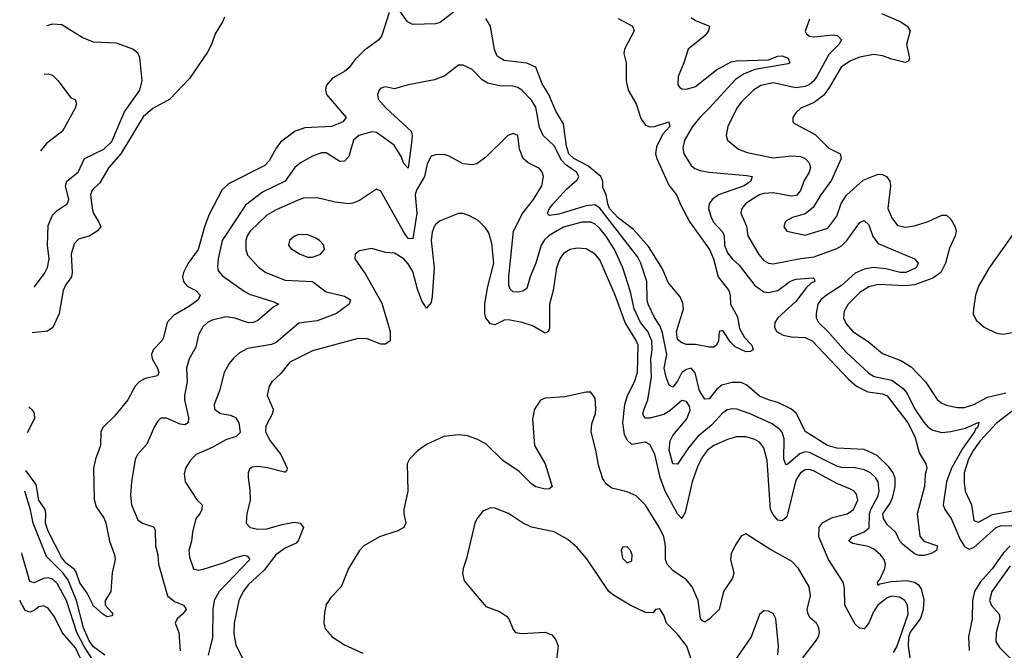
# Model space of a CAD drawing. Header units: inches. Extents: x 1843162 to 1959474, y 907081 to 1016326.
# Tile 18 of 256: x 1844046 to 1848364, y 927011 to 929779. Entities that reach past the tile are written whole.
import ezdxf

# ---------------------------------------------------------------- set-up
doc = ezdxf.new("R2010")
doc.units = ezdxf.units.IN
doc.header["$MEASUREMENT"] = 0
doc.layers.add('B8942', color=7, linetype='Continuous')

msp = doc.modelspace()

# ---------------------------------------------------------------- linework, layer by layer
at = {"layer": 'B8942', "color": 5}
for points, elevation in [([(1845665.5, 929810), (1845634, 929710), (1845620.3, 929690), (1845556.1, 929643.9), (1845516.6, 929603.4), (1845490, 929568), (1845470, 929551.3), (1845417.5, 929522.5), (1845390.4, 929490), (1845386.3, 929470), (1845391.7, 929450), (1845477, 929350), (1845463.1, 929330), (1845414.8, 929310), (1845296, 929304), (1845253.8, 929290), (1845190, 929241.7), (1845170, 929215.5), (1845140.5, 929159.5), (1845121.5, 929138.5), (1844961.4, 929058.6), (1844932.6, 929030), (1844876.1, 928923.9), (1844855.7, 928870), (1844827.9, 928770), (1844785.1, 928710), (1844764.4, 928670), (1844760.2, 928650), (1844764.3, 928630), (1844780.7, 928610), (1844817.8, 928590), (1844837.3, 928570), (1844827.9, 928550), (1844790, 928521.5), (1844720.1, 928479.9), (1844693, 928450), (1844676.5, 928383.5), (1844669.3, 928370), (1844630.9, 928330), (1844624.5, 928310), (1844627.4, 928290), (1844650.2, 928250), (1844655.6, 928230), (1844650, 928216.2), (1844596.2, 928203.8), (1844569.3, 928190), (1844551.7, 928170), (1844520.7, 928110), (1844461.6, 928038.4), (1844410, 927989.7), (1844401.3, 927970), (1844400.5, 927910), (1844378, 927850), (1844370.1, 927810), (1844372.6, 927672.6), (1844381.3, 927641.3), (1844415.7, 927590), (1844423.2, 927570), (1844440.3, 927490), (1844462, 927430), (1844464, 927410), (1844450.9, 927350.9), (1844446, 927270), (1844420.7, 927230), (1844420.7, 927210), (1844450, 927178), (1844454.8, 927170), (1844450, 927162), (1844430, 927158), (1844410, 927169.5), (1844370, 927206), (1844341.8, 927261.8), (1844310, 927308.2), (1844294.2, 927354.2), (1844285.9, 927365.8), (1844250, 927393.6), (1844230, 927417.9), (1844170, 927534), (1844158.5, 927570), (1844161, 927610), (1844156.9, 927630), (1844129.4, 927670), (1844118.8, 927738.8), (1844072.4, 927800.8)], 620), ([(1845948.9, 929811.1), (1845890, 929766.6), (1845870, 929761.2), (1845770, 929758), (1845746, 929770), (1845710, 929820.5)], 620), ([(1847825.2, 929805.2), (1847910, 929768.7), (1847937.7, 929750), (1847951.4, 929730), (1847935.1, 929670), (1847947.8, 929610), (1847943.4, 929596.6), (1847928.9, 929591.1), (1847870, 929604.8), (1847830, 929620.2), (1847790, 929625.6), (1847730, 929614.3), (1847690, 929597.9), (1847649.1, 929570), (1847597.9, 929482.1), (1847572.4, 929447.5), (1847530, 929415.6), (1847472, 929390), (1847450.3, 929370), (1847437, 929350), (1847436.4, 929330), (1847443.5, 929323.5), (1847534.3, 929274.3), (1847594.3, 929214.3), (1847644, 929190), (1847647.7, 929170), (1847605.8, 929074.2), (1847558.9, 929010), (1847525.7, 928954.3), (1847490, 928927.4), (1847435.5, 928910), (1847410, 928896.9), (1847402.4, 928890), (1847397.1, 928870), (1847410.4, 928850.4), (1847490, 928832.9), (1847590, 928864.6), (1847630, 928916.9), (1847647.7, 928972.3), (1847671.8, 929008.2), (1847745.3, 929074.7), (1847810, 929101.1), (1847830, 929099.4), (1847847.6, 929090), (1847862.2, 929070), (1847865.5, 929050), (1847853.3, 928950), (1847870, 928909.1), (1847896.2, 928876.2), (1847930, 928867.8), (1847970, 928874), (1848030, 928892.8), (1848090, 928920.7), (1848110, 928921.3), (1848130, 928903.7), (1848147.7, 928870), (1848152.3, 928850), (1848148.1, 928830), (1848123.4, 928776.6), (1848106.3, 928710), (1848085, 928670), (1848050, 928644.9), (1847970, 928615.4), (1847930, 928610.8), (1847810, 928616.3), (1847770, 928606.2), (1847730, 928582.1), (1847678.7, 928530), (1847661, 928499), (1847658.9, 928470), (1847670, 928444.5), (1847699.8, 928410), (1847766.6, 928366.6), (1847830, 928313.2), (1847910, 928283.7), (1847955.3, 928255.3), (1848018.3, 928190), (1848070, 928111.7), (1848090, 928095.3), (1848110, 928087.2), (1848156.6, 928076.6), (1848190, 928076.8), (1848230, 928089.6), (1848290, 928122.8), (1848370, 928140.9)], 680), ([(1844943.5, 929790), (1844935.9, 929770), (1844902.7, 929717.3), (1844886.9, 929670), (1844870, 929636.5), (1844790, 929521.3), (1844704.4, 929430), (1844630, 929389.1), (1844587.1, 929352.9), (1844489.6, 929190), (1844436.2, 929130), (1844397.3, 929062.7), (1844364.4, 929030), (1844357, 929010), (1844363.2, 928950), (1844368.9, 928928.9), (1844393.6, 928890), (1844401, 928870), (1844385, 928850), (1844350, 928828.7), (1844304.2, 928815.8), (1844284.9, 928795), (1844271.4, 928750), (1844276, 928670), (1844272.5, 928650), (1844246.9, 928613.1), (1844236.6, 928590), (1844218.8, 928490), (1844191.5, 928428.5), (1844167.7, 928412.3), (1844100.4, 928405.1)], 620), ([(1844109.7, 928604.3), (1844155.1, 928664.9), (1844168.1, 928691.9), (1844174.8, 928730), (1844168.2, 928790), (1844170, 928876.3), (1844190, 928920.8), (1844210, 928941.8), (1844254, 928970), (1844258.8, 928981.2), (1844261.4, 928990), (1844247, 929050), (1844252.5, 929070), (1844302.6, 929110), (1844329.9, 929170.1), (1844414.3, 929210), (1844450, 929243.9), (1844505, 929375), (1844573, 929470), (1844582.5, 929510), (1844573.3, 929613.3), (1844566, 929630), (1844542, 929650), (1844470, 929675), (1844370, 929680.6), (1844320.5, 929700.5), (1844230, 929756.6), (1844190, 929758.7), (1844163, 929752.2)], 640), ([(1846990, 929788.9), (1847010, 929775.5), (1847070.5, 929750), (1847067, 929730), (1847051.7, 929710), (1846977.6, 929650), (1846959, 929590), (1846933.8, 929530), (1846932.8, 929492.8), (1846941.3, 929481.3), (1846950, 929474.9), (1846970, 929473.2), (1847010, 929485.5), (1847101.4, 929558.6), (1847166.5, 929593.5), (1847190, 929598), (1847330, 929602), (1847370, 929619), (1847390, 929620.7), (1847415.3, 929610), (1847423.7, 929590), (1847415.6, 929584.4), (1847270, 929560.6), (1847220.8, 929539.2), (1847184.4, 929515.6), (1847070, 929390), (1847028.2, 929350), (1846997.1, 929310), (1846961, 929250), (1846954.7, 929214.7), (1846959, 929190), (1846990, 929139), (1847006.4, 929126.4), (1847030, 929117), (1847069.2, 929109.2), (1847235.4, 929095.4), (1847258.7, 929090), (1847252.6, 929070), (1847222.7, 929050), (1847110, 929010.8), (1847082.4, 928990), (1847069.5, 928970), (1847067.3, 928950), (1847078.4, 928910), (1847090, 928888.7), (1847127.8, 928847.8), (1847135, 928830), (1847136.6, 928790), (1847150, 928755.5), (1847169.8, 928729.8), (1847201, 928701), (1847270, 928611.6), (1847310, 928585.1), (1847330, 928581.6), (1847370, 928590.1), (1847423.2, 928630), (1847450, 928639.6), (1847525.2, 928645.2), (1847530, 928641), (1847532.8, 928630), (1847517.4, 928622.6), (1847496.5, 928603.5), (1847450, 928541.7), (1847370.1, 928470), (1847357.3, 928450), (1847355.7, 928430), (1847365.1, 928410), (1847394, 928394), (1847430, 928386.3), (1847490, 928384), (1847520.9, 928370), (1847680.6, 928200.6), (1847715.1, 928170), (1847765.2, 928145.2), (1847830, 928137.6), (1847850, 928127.8), (1847941.1, 928010), (1847971, 927950), (1847990, 927877.6), (1848019.6, 927830), (1848024, 927810), (1848016.5, 927783.5), (1848013.6, 927730), (1847982.4, 927610), (1847992.8, 927512.8), (1848010.4, 927490.4), (1848070.8, 927470), (1848066, 927450), (1848043.1, 927436.9), (1848012.1, 927427.9), (1847990, 927427.6), (1847970, 927434.3), (1847916.9, 927476.9), (1847905.6, 927490), (1847887.8, 927527.8), (1847850, 927563), (1847834.3, 927590), (1847831.1, 927610), (1847863.3, 927656.7), (1847875.1, 927684.9), (1847885.9, 927730), (1847885, 927765), (1847875.9, 927790), (1847857, 927817), (1847805.7, 927865.7), (1847750, 927891.9), (1847630, 927898.4), (1847588.4, 927910), (1847490.9, 927970.9), (1847452.2, 928050), (1847430.5, 928070), (1847370, 928099.3), (1847330, 928109.9), (1847290, 928127.3), (1847235, 928175), (1847210, 928186.2), (1847170, 928186.3), (1847125.8, 928174.2), (1847102.8, 928157.2), (1847070, 928115.2), (1847050, 928113), (1847026.5, 928150), (1847008.4, 928228.4), (1846990, 928249.2), (1846970, 928244.1), (1846949.2, 928230.8), (1846930, 928192.8), (1846910, 928166), (1846894.6, 928174.6), (1846881.1, 928210), (1846872.6, 928250), (1846883.9, 928310), (1846865.2, 928405.2), (1846854.2, 928434.2), (1846830, 928471.3), (1846802, 928530), (1846797.7, 928550), (1846796.1, 928630), (1846769.9, 928710), (1846756.4, 928736.4), (1846590, 928951.4), (1846570, 928966.1), (1846530, 928962.3), (1846410, 928924.6), (1846370, 928919.8), (1846363.7, 928923.7), (1846361.1, 928930), (1846369.4, 928950), (1846385.4, 928970), (1846444.3, 929035.7), (1846490, 929076.1), (1846498.1, 929090), (1846487.7, 929110), (1846441.5, 929141.5), (1846421.9, 929161.9), (1846390, 929225.7), (1846341.7, 929270), (1846325.8, 929305.8), (1846310, 929394.6), (1846290, 929425), (1846250, 929468), (1846230, 929481.6), (1846210, 929487.7), (1846150, 929488.9), (1846099.5, 929499.6), (1846074.5, 929514.5), (1846030, 929560.4), (1845990, 929578.9), (1845970, 929579.7), (1845910, 929533), (1845865.7, 929514.3), (1845750, 929492.8), (1845690, 929475.1), (1845650, 929484), (1845630, 929478.9), (1845622.8, 929470), (1845614.9, 929450), (1845617.4, 929430), (1845653.4, 929390), (1845762.3, 929290), (1845767.4, 929270), (1845766.2, 929250), (1845750, 929127.6), (1845730, 929148.3), (1845718.5, 929178.5), (1845688.3, 929228.3), (1845610, 929283.6), (1845590, 929286.6), (1845533.2, 929270), (1845510, 929250.5), (1845490, 929178.9), (1845470, 929157.4), (1845450, 929156.5), (1845390, 929194.6), (1845370, 929194), (1845330, 929179.8), (1845276.9, 929150), (1845252.3, 929130), (1845209.4, 929070.6), (1845110, 929021.8), (1845035.4, 928964.6), (1844933.6, 928810), (1844916.4, 928730), (1844913.6, 928693.6), (1844916.8, 928676.8), (1844935.1, 928655.1), (1845030, 928586.7), (1845054.1, 928574.1), (1845160.5, 928540.5), (1845180.5, 928530), (1845161.1, 928518.9), (1845090, 928459.3), (1845070.1, 928449.9), (1845050, 928447.9), (1844990, 928469.3), (1844950, 928474.3), (1844890, 928460.5), (1844870.2, 928450), (1844849.3, 928430.8), (1844830, 928395.1), (1844818.4, 928341.7), (1844788.5, 928290), (1844777, 928250), (1844780.1, 928190), (1844768.3, 928130), (1844768.4, 928110), (1844786.5, 928033.5), (1844784.9, 928010), (1844770, 928000.7), (1844750, 928003.6), (1844690, 928030.5), (1844665.3, 928030), (1844650, 928015.8), (1844635.2, 927990), (1844603.5, 927916.5), (1844562.4, 927870), (1844551.7, 927848.3), (1844535.8, 927750), (1844532.4, 927692.4), (1844536.9, 927650), (1844564.6, 927584.6), (1844584.9, 927570), (1844633, 927553), (1844640.5, 927540.5), (1844641.5, 927470), (1844651.4, 927430), (1844654.8, 927390), (1844693.4, 927250), (1844725.1, 927225.1), (1844764.9, 927210), (1844774.7, 927194.7), (1844775.6, 927190), (1844759.7, 927170), (1844736.9, 927150), (1844728.3, 927130), (1844744.3, 927090), (1844749.4, 927009.4)], 640), ([(1846670, 929783.6), (1846732.7, 929750), (1846740.3, 929730), (1846698.9, 929650), (1846695.3, 929630), (1846706, 929590), (1846705.3, 929510), (1846714, 929470), (1846750.1, 929410.1), (1846770, 929345.3), (1846790, 929316.1), (1846810, 929308.4), (1846830, 929309.3), (1846892, 929330), (1846896.5, 929310), (1846864.6, 929275.4), (1846838.5, 929221.5), (1846834.9, 929190), (1846840.3, 929170), (1846892.5, 929052.5), (1846926.8, 929010), (1846944.6, 928964.6), (1846985, 928890), (1847070.9, 928770), (1847088.5, 928730), (1847109.1, 928650), (1847156, 928590), (1847161.7, 928570), (1847162.6, 928530), (1847194.4, 928474.4), (1847203.1, 928423.1), (1847224.8, 928384.8), (1847257.3, 928350), (1847262, 928330), (1847250, 928322.4), (1847230, 928321.3), (1847183.6, 928343.6), (1847163.3, 928363.3), (1847130, 928415.3), (1847114, 928410), (1847111.1, 928368.9), (1847102, 928350), (1847090, 928342), (1847070, 928341.2), (1847010, 928354), (1846970, 928352.7), (1846950, 928360.5), (1846930, 928375.6), (1846926.9, 928410), (1846956.4, 928510), (1846954.4, 928534.4), (1846943, 928563), (1846890, 928626), (1846864.7, 928684.7), (1846803.6, 928783.6), (1846737.5, 928857.5), (1846670, 928909.6), (1846632.8, 928950), (1846624.7, 928970), (1846618, 929010), (1846602.6, 929042.6), (1846602.6, 929070), (1846594.9, 929090), (1846537.9, 929137.9), (1846476.1, 929170), (1846454.5, 929190), (1846443.3, 929223.3), (1846430, 929322), (1846397, 929377), (1846366.1, 929450), (1846337.4, 929497.4), (1846310, 929569.9), (1846270, 929588.1), (1846170, 929599.6), (1846139.1, 929619.1), (1846128, 929648), (1846111.1, 929750), (1846090, 929784.6)], 620), ([(1847510, 929781), (1847490, 929728.4), (1847496.7, 929716.7), (1847510, 929706.7), (1847530, 929703.3), (1847612.9, 929712.9), (1847632, 929710), (1847650.2, 929690), (1847638.5, 929670), (1847594.5, 929625.5), (1847542.1, 929530), (1847528.7, 929510), (1847510, 929494.6), (1847490, 929485), (1847450, 929480.1), (1847350, 929502.2), (1847296, 929490), (1847263.9, 929470), (1847210, 929416.1), (1847191, 929390), (1847151.3, 929310), (1847143.6, 929270), (1847150.3, 929250), (1847198.7, 929210), (1847236, 929196), (1847350, 929172.7), (1847430, 929182), (1847470, 929178.3), (1847490.2, 929170), (1847507.9, 929150), (1847514, 929130), (1847507.6, 929110), (1847486.3, 929073.7), (1847470, 929028.7), (1847452.6, 929007.4), (1847430, 929003.8), (1847350, 929018.8), (1847310, 929015.7), (1847290, 929009.5), (1847257.3, 928990), (1847229.3, 928970), (1847212.4, 928950), (1847208.7, 928930), (1847232.7, 928872.7), (1847238.7, 928830), (1847287.6, 928747.6), (1847310, 928722.2), (1847330, 928710.9), (1847350, 928706.7), (1847470, 928731), (1847530, 928738.3), (1847630, 928774.5), (1847650, 928786.9), (1847673, 928810), (1847730, 928889), (1847750, 928897.3), (1847770, 928878.7), (1847787.1, 928827.1), (1847810, 928797), (1847969.4, 928729.4), (1847985.5, 928710), (1847977.5, 928690), (1847932.7, 928670), (1847907.3, 928670), (1847844.9, 928684.9), (1847790, 928691), (1847750, 928684.5), (1847710, 928665.7), (1847650, 928611.6), (1847583.5, 928570), (1847559.5, 928550), (1847546.8, 928530), (1847538.1, 928490), (1847539.2, 928470), (1847548.8, 928450), (1847590, 928410.1), (1847670, 928319.3), (1847770, 928226.9), (1847793.4, 928213.4), (1847870, 928197.5), (1847920.1, 928160.1), (1847938.4, 928138.4), (1847970, 928071.8), (1848010, 928013.5), (1848030, 927990.8), (1848050, 927976.8), (1848090, 927967.9), (1848130, 927971.4), (1848193.7, 927986.3), (1848252.7, 928012.7), (1848247.2, 927990), (1848237.8, 927982.2), (1848233.8, 927970), (1848181.8, 927898.2), (1848131.8, 927810), (1848110.4, 927750), (1848095.5, 927650), (1848102.6, 927630), (1848130.3, 927590.3), (1848170, 927497), (1848190, 927466.5), (1848210, 927455.1), (1848230, 927462.4), (1848327.8, 927550), (1848350, 927559.2), (1848410, 927557.6)], 660), ([(1844153.1, 929539.7), (1844170, 929540.9), (1844190, 929535.1), (1844215.1, 929510), (1844270, 929435.3), (1844288.7, 929428.7), (1844295.3, 929410), (1844289.2, 929390), (1844233, 929290), (1844164.1, 929235.9), (1844137.5, 929203.2)], 660), ([(1847952.4, 926967.6), (1847943.4, 927030), (1847944.8, 927070), (1847950.5, 927090), (1847995.7, 927150), (1848009.9, 927190), (1848013.1, 927233.1), (1848000.7, 927280.7), (1847990, 927296.5), (1847970, 927309.4), (1847935.8, 927315.8), (1847867.4, 927312.6), (1847818.4, 927301.6), (1847810, 927296), (1847807.2, 927310), (1847817.6, 927322.4), (1847840.4, 927370), (1847843.3, 927390), (1847836.3, 927410), (1847820.9, 927430), (1847790, 927456.8), (1847766.5, 927466.5), (1847699.8, 927479.8), (1847681.7, 927490), (1847697.2, 927510), (1847750, 927530.6), (1847770.5, 927549.5), (1847773.4, 927610), (1847778.4, 927630), (1847810.5, 927690), (1847815.3, 927710), (1847810.8, 927750), (1847799.1, 927770), (1847776.8, 927790), (1847750, 927802.9), (1847710, 927811.5), (1847650, 927813.8), (1847630, 927819.7), (1847510, 927878.9), (1847490, 927881.8), (1847467, 927873), (1847410, 927825.1), (1847406.2, 927826.2), (1847397.3, 927850), (1847399.1, 927939.1), (1847389.1, 927969.1), (1847379.9, 927979.9), (1847345.2, 928005.2), (1847250, 928049.4), (1847190.2, 928069.8), (1847170, 928071.3), (1847150, 928066.9), (1847130, 928053.4), (1847080.3, 927999.7), (1847020.5, 927950), (1846979.4, 927900.6), (1846930, 927828.4), (1846910, 927829.7), (1846893.4, 927890), (1846898.1, 927930), (1846910, 927953.5), (1846972.2, 928027.8), (1846985.9, 928065.9), (1846982.9, 928082.9), (1846970, 928103.9), (1846950, 928107.6), (1846897.3, 928062.7), (1846870, 928045.8), (1846809.5, 928029.5), (1846790.6, 928030.6), (1846782, 928042), (1846779.1, 928050), (1846784.4, 928070), (1846801.1, 928110), (1846816.3, 928210), (1846813.9, 928290), (1846819.6, 928330), (1846818.3, 928370), (1846800.1, 928410), (1846767.8, 928450), (1846739.9, 928510), (1846724.8, 928584.8), (1846691.1, 928690), (1846654.1, 928770), (1846616.7, 928830), (1846590, 928862.9), (1846570, 928880.7), (1846550, 928890.9), (1846510.9, 928890.9), (1846430, 928867.9), (1846368.1, 928831.9), (1846347.1, 928812.9), (1846332.6, 928790), (1846310.1, 928710), (1846284.5, 928650), (1846270, 928598.7), (1846253.1, 928586.9), (1846230, 928582.9), (1846210, 928584.8), (1846196.6, 928596.6), (1846191.6, 928611.6), (1846191, 928651), (1846211, 928850), (1846251.6, 928928.4), (1846298.5, 928990), (1846336.3, 929050), (1846343.2, 929090), (1846337.4, 929110), (1846325.2, 929125.2), (1846275.4, 929150), (1846254, 929170), (1846237.8, 929210), (1846230.6, 929270.6), (1846210, 929279.7), (1846186.7, 929270), (1846090, 929175.1), (1846050, 929146), (1846030, 929141.3), (1845990, 929146.9), (1845930, 929180.5), (1845906.9, 929186.9), (1845870, 929186), (1845850, 929179.1), (1845833.5, 929146.5), (1845820.7, 929090), (1845785.9, 929030), (1845780.5, 929010), (1845787.7, 928930), (1845770, 928817.2), (1845750, 928818.2), (1845730, 928845.7), (1845630, 929025.6), (1845610, 929035.6), (1845535.4, 928984.6), (1845507.1, 928972.9), (1845489.1, 928970.9), (1845430, 928978.4), (1845350, 928996.4), (1845290, 928994.8), (1845270, 928988.2), (1845170, 928943.7), (1845130, 928920.7), (1845057.3, 928850), (1845043.7, 928830), (1845037.5, 928810), (1845038, 928770), (1845045.6, 928745.6), (1845092.8, 928692.8), (1845124.6, 928670), (1845210, 928635.4), (1845329.6, 928629.6), (1845390, 928584.2), (1845470, 928565.4), (1845496.5, 928550), (1845490.2, 928530), (1845435.6, 928490), (1845350, 928457.2), (1845270, 928446.5), (1845170, 928362.1), (1845150, 928353.6), (1845044.6, 928335.4), (1845010, 928316.2), (1844985.6, 928294.4), (1844964.2, 928270), (1844942.2, 928230), (1844921.5, 928150), (1844899.2, 928090), (1844900.7, 928070), (1844926, 928050), (1844970, 928043.5), (1844993, 928033), (1845006.4, 928010), (1845013.1, 927966.9), (1844995.8, 927950), (1844950, 927934.7), (1844890, 927901.5), (1844819.6, 927870), (1844794.7, 927845.3), (1844773.4, 927810), (1844766.5, 927786.5), (1844771.7, 927750), (1844824.7, 927670), (1844846.2, 927650), (1844845, 927630), (1844835.5, 927610), (1844818.4, 927590), (1844803.5, 927530), (1844799.5, 927490), (1844787.3, 927450), (1844790, 927420.5), (1844808.5, 927368.5), (1844830, 927363), (1844850, 927367.8), (1844943.6, 927396.4), (1844990, 927417.9), (1845030, 927429.3), (1845045.2, 927425.2), (1845055.5, 927410), (1844921, 927270), (1844898.3, 927230), (1844892.4, 927190), (1844891.9, 927068.1), (1844872.8, 926990)], 660), ([(1847878.5, 927001.5), (1847893, 927027), (1847941.6, 927170), (1847939, 927210), (1847927.1, 927230), (1847904.7, 927244.7), (1847870, 927248.7), (1847850, 927241.3), (1847809.1, 927210), (1847790, 927180.8), (1847770, 927132.2), (1847754.4, 927110), (1847750, 927105.8), (1847728.1, 927108.1), (1847710, 927126.4), (1847664.4, 927210), (1847663.5, 927283.5), (1847657.1, 927310), (1847593.1, 927410), (1847551.1, 927510), (1847551.3, 927550), (1847567.8, 927572.2), (1847610, 927593.8), (1847674.3, 927610), (1847703.1, 927630), (1847720.9, 927670), (1847716.3, 927696.3), (1847706, 927710), (1847690, 927719.1), (1847630, 927743.7), (1847530, 927797.6), (1847510, 927804.2), (1847490, 927802.8), (1847469.4, 927790.6), (1847450, 927757.5), (1847410, 927597.1), (1847390, 927579.7), (1847370, 927583.2), (1847350, 927606.8), (1847338.9, 927630), (1847323.7, 927843.7), (1847310, 927899.8), (1847290, 927924.7), (1847270, 927937.1), (1847230, 927948.7), (1847190, 927948.6), (1847150, 927936.7), (1847090, 927910.4), (1847062.8, 927890), (1847039.6, 927860.4), (1847019.4, 927820.6), (1846995.1, 927750), (1846963.6, 927616.4), (1846950, 927589.9), (1846930, 927609.9), (1846876.3, 927710), (1846855.3, 927770), (1846831.7, 927871.7), (1846810, 927914.8), (1846790, 927925), (1846730, 927914.5), (1846710, 927933.3), (1846698.6, 927958.6), (1846691.6, 928010), (1846700.1, 928090), (1846710.7, 928130), (1846741.9, 928190), (1846755.5, 928230), (1846757.5, 928350), (1846750, 928371.2), (1846701.1, 928450), (1846657.4, 928570), (1846590, 928724.8), (1846570, 928749.8), (1846530, 928772.6), (1846490, 928776.5), (1846459.3, 928770), (1846430, 928752.5), (1846414.3, 928730), (1846400.5, 928690), (1846385.3, 928590), (1846369.6, 928530.4), (1846370, 928425.2), (1846363.1, 928410), (1846350, 928402.4), (1846295.1, 928435.1), (1846250, 928450.4), (1846190, 928462), (1846170, 928460.5), (1846130, 928439.8), (1846110, 928444.4), (1846090, 928469.8), (1846085.3, 928490), (1846085, 928530), (1846097.7, 928602.3), (1846124.5, 928710), (1846116.5, 928796.5), (1846102.9, 928842.9), (1846086.7, 928866.7), (1846056.8, 928896.8), (1846018.7, 928918.7), (1845990, 928928.7), (1845970, 928928.6), (1845890, 928895.4), (1845870, 928880.5), (1845864.1, 928870), (1845854.1, 928845.9), (1845850.1, 928810), (1845863.2, 928690), (1845854.2, 928565.8), (1845850, 928538), (1845830, 928512.7), (1845810, 928544.5), (1845790, 928596.4), (1845770, 928673.3), (1845750, 928707.7), (1845730, 928729.8), (1845690, 928754.4), (1845650, 928756.9), (1845590, 928774.7), (1845535.6, 928764.4), (1845517.1, 928750), (1845515.8, 928730), (1845561.9, 928661.9), (1845634.1, 928534.1), (1845670.9, 928410), (1845670.1, 928369.9), (1845650, 928355.5), (1845630, 928355.2), (1845570, 928377.7), (1845530, 928379.8), (1845330, 928326.3), (1845230, 928276), (1845190, 928225.1), (1845151.7, 928190), (1845139.7, 928170), (1845131.3, 928130), (1845157.2, 928070), (1845155.2, 928050), (1845125, 927995), (1845124.5, 927970), (1845143.8, 927930), (1845190.4, 927870.4), (1845218.2, 927810), (1845217.5, 927802.5), (1845210, 927793.6), (1845207, 927793), (1845132, 927812), (1845090, 927817.5), (1845065.4, 927814.6), (1845054, 927806), (1845047.2, 927790), (1845047.2, 927770), (1845055.8, 927715.8), (1845057.3, 927670), (1845042.3, 927610), (1845039.5, 927570), (1845057.3, 927550), (1845090, 927543.5), (1845130, 927544.8), (1845196.3, 927563.7), (1845250, 927573.3), (1845276.5, 927570), (1845290.2, 927550), (1845267.5, 927492.5), (1845258.3, 927481.7), (1845210, 927459.2), (1845169.4, 927430.6), (1845117.3, 927362.7), (1845050, 927299.8), (1845025.5, 927270), (1845007.6, 927230), (1844985.9, 927130), (1844984.3, 927084.3), (1844994.2, 927034.2), (1845036.6, 926950)], 680), ([(1848410.9, 928850), (1848298, 928690), (1848250.2, 928610), (1848238, 928570), (1848228.3, 928510), (1848227.8, 928487.8), (1848240.1, 928460.1), (1848275.8, 928430), (1848330, 928402.6), (1848358.6, 928398.6), (1848430, 928412.6)], 720), ([(1847481, 926979), (1847536.1, 927050), (1847548.6, 927070), (1847553.4, 927090), (1847550.4, 927110), (1847539.9, 927130), (1847513.2, 927153.2), (1847503, 927170), (1847499.8, 927190), (1847514.1, 927250), (1847508.7, 927290), (1847461.6, 927370), (1847430, 927403), (1847334.9, 927454.9), (1847230, 927523), (1847210, 927512), (1847185.1, 927474.9), (1847165.4, 927434.6), (1847162.4, 927410), (1847177.7, 927350), (1847172, 927328), (1847132.8, 927270), (1847112.8, 927190), (1847070, 927148.7), (1847050, 927135.4), (1847040.9, 927140.9), (1847031.1, 927151.1), (1847021.5, 927230), (1846995.5, 927290), (1846970, 927320.8), (1846910, 927361.2), (1846885.1, 927390), (1846878.4, 927410), (1846877.9, 927470), (1846870.3, 927510), (1846850, 927552.5), (1846790, 927648.6), (1846750, 927689.9), (1846710, 927707.5), (1846643.2, 927723.2), (1846620, 927740), (1846603.8, 927763.8), (1846583.7, 927823.7), (1846573.2, 927890), (1846552.1, 927970), (1846555.1, 928004.9), (1846570.4, 928050), (1846572.7, 928072.7), (1846570, 928117.2), (1846550, 928143.6), (1846530, 928143.5), (1846436.1, 928123.9), (1846350, 928117.7), (1846330, 928109.6), (1846303.2, 928070), (1846294.7, 928025.3), (1846303.2, 927910), (1846351, 927830), (1846380.4, 927730), (1846370, 927720.5), (1846350, 927718.7), (1846310, 927728.4), (1846290, 927742.2), (1846236, 927796), (1846164.1, 927844.1), (1846090, 927916.8), (1846050, 927937.7), (1846010, 927951.9), (1845970, 927956.4), (1845906, 927950), (1845830, 927914), (1845790, 927886.6), (1845755.5, 927850), (1845744.4, 927830), (1845748.4, 927710), (1845730.4, 927630), (1845730.4, 927610), (1845739.5, 927570), (1845730.4, 927550), (1845703.9, 927536.1), (1845623.7, 927510), (1845554.9, 927470), (1845536.5, 927450), (1845487.8, 927370), (1845456, 927290), (1845410, 927242.9), (1845390, 927212.7), (1845382.5, 927177.5), (1845380.3, 927130), (1845385.9, 927105.9), (1845415.5, 927070), (1845470, 927034.9), (1845550, 926998.3)], 720), ([(1844080.1, 927967.6), (1844112.3, 928030), (1844110.8, 928050), (1844103.2, 928063.2), (1844085.3, 928080.4)], 620), ([(1848399, 928061), (1848330, 928008.5), (1848257.8, 927930), (1848228.9, 927890), (1848207.3, 927850), (1848188.5, 927790), (1848187.8, 927747.8), (1848192.5, 927710), (1848220.2, 927650), (1848230, 927580.4), (1848250, 927574.4), (1848312.4, 927607.6), (1848447.6, 927632.4)], 680), ([(1844418.7, 926990), (1844370, 927026.7), (1844350, 927053.2), (1844326, 927110), (1844294.8, 927230), (1844258.6, 927318.6), (1844237, 927350), (1844163.1, 927423.1), (1844104.8, 927570), (1844092.7, 927627.3), (1844068.1, 927709.3)], 640), ([(1846997.7, 926950), (1846971.8, 927030), (1846930, 927082.7), (1846882, 927130), (1846870, 927166), (1846854, 927190), (1846850, 927193.2), (1846834, 927190), (1846823.6, 927176.4), (1846790, 927177), (1846722.9, 927210), (1846650, 927253.3), (1846629.8, 927269.8), (1846533.5, 927413.5), (1846490, 927463.1), (1846450, 927497.1), (1846390, 927530.7), (1846290, 927551.2), (1846250.8, 927570.8), (1846190, 927611.5), (1846130, 927635.1), (1846110, 927636), (1846077.5, 927622.5), (1846050, 927589), (1846041.6, 927570), (1846005.4, 927414.6), (1845990.4, 927370), (1845988.3, 927348.3), (1845995.8, 927315.8), (1846090, 927203), (1846150, 927181.6), (1846181.1, 927161.1), (1846190.4, 927150), (1846210, 927102.8), (1846220.7, 927090), (1846250, 927084.7), (1846350, 927091.6), (1846378.9, 927078.9), (1846397.8, 927057.8), (1846406.7, 927030), (1846398.8, 926958.8)], 740), ([(1848389.5, 927470.5), (1848360.2, 927439.8), (1848310.7, 927369.3), (1848258.2, 927310), (1848232.6, 927270), (1848224.1, 927230), (1848223.4, 927150), (1848206.6, 927070), (1848209.1, 927010)], 660), ([(1844378.1, 926950), (1844328.2, 927028.2), (1844296.8, 927090), (1844251.2, 927230), (1844210, 927304.4), (1844190, 927322.9), (1844170, 927329.9), (1844150, 927325.8), (1844110, 927307), (1844090, 927313.8), (1844057.3, 927430), (1844055.6, 927439.1)], 660), ([(1848390, 927382.3), (1848309, 927270), (1848298.4, 927230), (1848307.6, 927207.6), (1848341.7, 927170), (1848344.7, 927150), (1848328.4, 927090), (1848326.8, 927050), (1848343, 927023), (1848415.5, 926950)], 680), ([(1844323.8, 926950), (1844290, 927022.3), (1844232.6, 927090), (1844198.7, 927158.7), (1844170, 927195.9), (1844150, 927206.5), (1844130, 927202), (1844110, 927185.9), (1844090, 927178.5), (1844070, 927185.5), (1844045.8, 927230)], 680), ([(1847370, 926992), (1847373.3, 927030), (1847361.2, 927150), (1847350, 927173.2), (1847330, 927182.7), (1847310, 927185.2), (1847290, 927169), (1847254, 927070), (1847190, 926977.2)], 740)]:
    msp.add_lwpolyline(points, dxfattribs=dict(at, elevation=elevation))
for points, elevation in [([(1845270, 928836.5), (1845250.9, 928829.1), (1845228.9, 928810), (1845224.2, 928790), (1845234.5, 928774.5), (1845275.3, 928750), (1845310, 928737), (1845330, 928736.8), (1845350, 928743.5), (1845364.7, 928750), (1845383, 928770), (1845379.1, 928790), (1845361.1, 928810), (1845341.5, 928821.5), (1845310, 928834.7)], 680), ([(1846710, 927465.2), (1846690, 927464), (1846683.8, 927450), (1846690, 927416), (1846710, 927394.8), (1846730, 927404.7), (1846731.2, 927430), (1846725.2, 927450)], 740)]:
    msp.add_lwpolyline(points, close=True, dxfattribs=dict(at, elevation=elevation))

doc.saveas('drawing.dxf')
